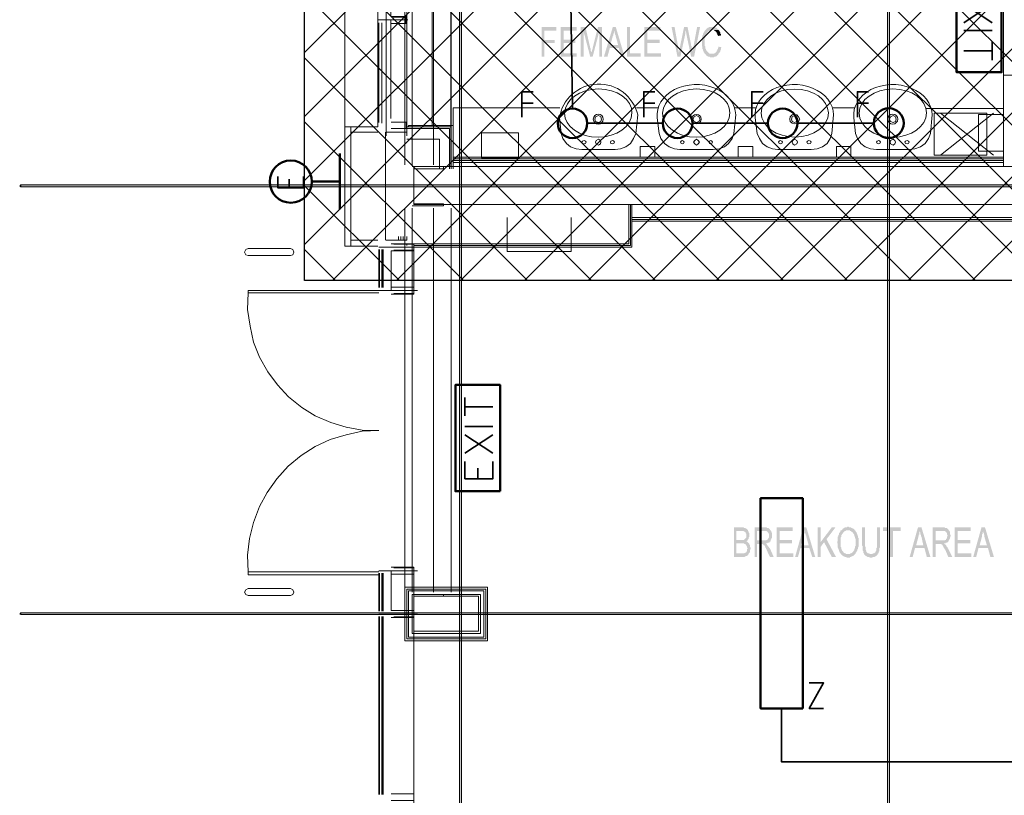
# Model space of a CAD drawing. Header units: millimetres. Extents: x 1.7 to 32.8, y 0.3 to 23.1.
# Tile 25 of 106: x 3 to 5.7, y 11.2 to 13.4. Entities that reach past the tile are written whole.
import ezdxf

# ---------------------------------------------------------------- set-up
doc = ezdxf.new("R2010")
doc.units = ezdxf.units.MM
doc.layers.add('PDF_Geometry', color=9, linetype='Continuous', true_color=0x808080)
doc.layers.add('PDF_Solid Fills', color=9, linetype='Continuous', true_color=0x808080)

msp = doc.modelspace()

# ---------------------------------------------------------------- hatches: boundary and pattern name
h = msp.add_hatch()
h.set_pattern_fill('ANSI37', color=256, scale=0.04)
h.paths.add_polyline_path([(6.7458, 12.6578), (3.7792, 12.6578), (3.7792, 20.3169), (6.7458, 20.3169)])
at = {"layer": 'PDF_Solid Fills', "transparency": 33554559}
for points in [[(4.2175, 22.9226), (4.2141, 22.9226), (4.2141, 0.2783), (4.2193, 0.2783), (4.2193, 22.9226)], [(4.4859, 13.3696), (4.4444, 13.3696), (4.4444, 13.2863), (4.4525, 13.2863), (4.4525, 13.3246), (4.4809, 13.3246), (4.4809, 13.3329), (4.4525, 13.3329), (4.4525, 13.3596), (4.4859, 13.3596)], [(4.5425, 13.3696), (4.4976, 13.3696), (4.4976, 13.2863), (4.5425, 13.2863), (4.5425, 13.2962), (4.506, 13.2962), (4.506, 13.3246), (4.5392, 13.3246), (4.5392, 13.3346), (4.506, 13.3346), (4.506, 13.3596), (4.5425, 13.3596)], [(4.5676, 13.3696), (4.5543, 13.3696), (4.5543, 13.2863), (4.5626, 13.2863), (4.5626, 13.3562)], [(4.5676, 13.3696), (4.5626, 13.3562), (4.5809, 13.2863), (4.5843, 13.2979), (4.5843, 13.3012), (4.5825, 13.3029), (4.5825, 13.3079), (4.5809, 13.3112)], [(4.6143, 13.3696), (4.6026, 13.3696), (4.5877, 13.3112), (4.5877, 13.3079), (4.5859, 13.3062), (4.5859, 13.3012), (4.5843, 13.2996), (4.5843, 13.2979), (4.5809, 13.2863), (4.5877, 13.2863), (4.606, 13.3562)], [(4.6527, 13.3696), (4.6443, 13.3696), (4.6193, 13.2863), (4.6292, 13.2863), (4.636, 13.3112), (4.6608, 13.3112), (4.6376, 13.3196), (4.6443, 13.3446), (4.6443, 13.3446), (4.6459, 13.3462), (4.6459, 13.3512), (4.6475, 13.3529), (4.6475, 13.3596)], [(4.6527, 13.3696), (4.6475, 13.3596), (4.6475, 13.3596), (4.6493, 13.3562), (4.6493, 13.3529), (4.6509, 13.3512), (4.6509, 13.3479), (4.6527, 13.3462), (4.6527, 13.3429), (4.6592, 13.3196), (4.6376, 13.3196), (4.6608, 13.3112), (4.6692, 13.2863), (4.6775, 13.2863)], [(4.6926, 13.3696), (4.6843, 13.3696), (4.6843, 13.2863), (4.7226, 13.2863), (4.7226, 13.2962), (4.6926, 13.2962)], [(4.7775, 13.3696), (4.7326, 13.3696), (4.7326, 13.2863), (4.7793, 13.2863), (4.7793, 13.2962), (4.7409, 13.2962), (4.7409, 13.3246), (4.7759, 13.3246), (4.7759, 13.3346), (4.7409, 13.3346), (4.7409, 13.3596), (4.7775, 13.3596)], [(4.8177, 13.3696), (4.8093, 13.3696), (4.8258, 13.2863), (4.8292, 13.2979), (4.8292, 13.3029), (4.8276, 13.3062), (4.8276, 13.3146)], [(4.8542, 13.3696), (4.8443, 13.3696), (4.8326, 13.3129), (4.8326, 13.3112), (4.831, 13.3096), (4.831, 13.3012), (4.8292, 13.2979), (4.8258, 13.2863), (4.8341, 13.2863), (4.8475, 13.3496), (4.8475, 13.3562), (4.8493, 13.3596)], [(4.8542, 13.3696), (4.8493, 13.3596), (4.8493, 13.3579), (4.8493, 13.3546), (4.8508, 13.3529), (4.8508, 13.3496), (4.8642, 13.2863), (4.8676, 13.2979), (4.8676, 13.3046), (4.866, 13.3062), (4.866, 13.3146), (4.8642, 13.3179), (4.8642, 13.3229), (4.8626, 13.3246), (4.8626, 13.3279)], [(4.8892, 13.3696), (4.8809, 13.3696), (4.8709, 13.3162), (4.8709, 13.3129), (4.8691, 13.3112), (4.8691, 13.3046), (4.8676, 13.3012), (4.8676, 13.2979), (4.8642, 13.2863), (4.8725, 13.2863)], [(4.9226, 13.3696), (4.9143, 13.3696), (4.9125, 13.3679), (4.9109, 13.3679), (4.9093, 13.3662), (4.9075, 13.3662), (4.9075, 13.3646), (4.9075, 13.3646), (4.9059, 13.3629), (4.9043, 13.3613), (4.9025, 13.3596), (4.901, 13.3579), (4.901, 13.3562), (4.8991, 13.3546), (4.8991, 13.3529), (4.8976, 13.3512), (4.8976, 13.3479), (4.896, 13.3462), (4.896, 13.3429), (4.8942, 13.3396), (4.8942, 13.3162), (4.896, 13.3146), (4.896, 13.3079), (4.8976, 13.3062), (4.8976, 13.3046), (4.8991, 13.3012), (4.8991, 13.2996), (4.901, 13.2979), (4.9025, 13.2962), (4.9025, 13.2946), (4.9043, 13.2929), (4.9226, 13.2946), (4.9159, 13.2946), (4.9143, 13.2962), (4.9143, 13.2962), (4.9125, 13.2979), (4.9109, 13.2996), (4.9093, 13.3012), (4.9093, 13.3012), (4.9075, 13.3029), (4.9059, 13.3062), (4.9059, 13.3079), (4.9043, 13.3096), (4.9043, 13.3146), (4.9025, 13.3162), (4.9025, 13.3279), (4.9025, 13.3379), (4.9043, 13.3396), (4.9043, 13.3462), (4.9059, 13.3479), (4.9059, 13.3496), (4.9075, 13.3512), (4.9093, 13.3529), (4.9093, 13.3546), (4.9109, 13.3562), (4.9109, 13.3562), (4.9125, 13.3579), (4.9143, 13.3596), (4.9177, 13.3596), (4.9192, 13.3613), (4.9409, 13.3613), (4.9409, 13.3629), (4.9393, 13.3646), (4.9375, 13.3646), (4.9359, 13.3662), (4.9359, 13.3679), (4.9326, 13.3679), (4.931, 13.3696), (4.9258, 13.3696)], [(4.9409, 13.3613), (4.9226, 13.3613), (4.9276, 13.3613), (4.9292, 13.3596), (4.931, 13.3596), (4.9326, 13.3579), (4.9341, 13.3562), (4.9341, 13.3562), (4.9359, 13.3546), (4.9359, 13.3529), (4.9375, 13.3512), (4.9375, 13.3479), (4.9393, 13.3462), (4.9393, 13.3446), (4.9477, 13.3462), (4.9477, 13.3496), (4.9459, 13.3512), (4.9459, 13.3546), (4.9443, 13.3562), (4.9443, 13.3579), (4.9425, 13.3596)], [(4.9409, 13.3146), (4.9409, 13.3129), (4.9393, 13.3096), (4.9393, 13.3079), (4.9375, 13.3062), (4.9375, 13.3046), (4.9359, 13.3029), (4.9359, 13.3012), (4.9341, 13.2996), (4.9341, 13.2996), (4.9326, 13.2979), (4.931, 13.2962), (4.9292, 13.2962), (4.9276, 13.2946), (4.9226, 13.2946), (4.9043, 13.2929), (4.9059, 13.2912), (4.9075, 13.2896), (4.9075, 13.2896), (4.9093, 13.2879), (4.9109, 13.2879), (4.9125, 13.2863), (4.9159, 13.2863), (4.9177, 13.2846), (4.9276, 13.2846), (4.9292, 13.2863), (4.9326, 13.2863), (4.9341, 13.2879), (4.9359, 13.2879), (4.9375, 13.2896), (4.9375, 13.2912), (4.9393, 13.2912), (4.9409, 13.2929), (4.9409, 13.2946), (4.9425, 13.2962), (4.9443, 13.2979), (4.9443, 13.2996), (4.9459, 13.3012), (4.9459, 13.3029), (4.9477, 13.3062), (4.9477, 13.3096), (4.9493, 13.3129)], [(29.8551, 12.9229), (29.8551, 12.9263), (2.9827, 12.9263), (2.9827, 12.9212), (29.8551, 12.9212)], [(5.0075, 11.9646), (4.9842, 11.9646), (4.9842, 11.8813), (5.0143, 11.8813), (5.0158, 11.8829), (5.0176, 11.8829), (5.0192, 11.8846), (5.0208, 11.8846), (5.0226, 11.8863), (5.0242, 11.8863), (5.0242, 11.888), (5.026, 11.8896), (5.026, 11.8913), (4.9908, 11.8913), (4.9908, 11.9196), (5.026, 11.9196), (5.0242, 11.9213), (5.0242, 11.923), (5.0226, 11.923), (5.0208, 11.9246), (5.0192, 11.9263), (5.0208, 11.9263), (5.0226, 11.9279), (4.9908, 11.9296), (4.9908, 11.9546), (5.0242, 11.9546), (5.0242, 11.9563), (5.0226, 11.9579), (5.0208, 11.9596), (5.0192, 11.9613), (5.0176, 11.9613), (5.0176, 11.963), (5.0125, 11.963), (5.0109, 11.9646), (5.0093, 11.9646)], [(5.0242, 11.9546), (5.0043, 11.9546), (5.0109, 11.9546), (5.0125, 11.953), (5.0158, 11.953), (5.0158, 11.9513), (5.0176, 11.9496), (5.0176, 11.9479), (5.0192, 11.9463), (5.0192, 11.9413), (5.0192, 11.9363), (5.0176, 11.9346), (5.0176, 11.9346), (5.0158, 11.933), (5.0143, 11.9313), (5.0125, 11.9296), (4.9908, 11.9296), (5.0226, 11.9279), (5.0226, 11.9296), (5.0242, 11.9313), (5.026, 11.933), (5.026, 11.9363), (5.0276, 11.9379), (5.0276, 11.943), (5.0276, 11.9479), (5.026, 11.9496), (5.026, 11.9513)], [(5.0693, 11.9646), (5.0425, 11.9646), (5.0425, 11.8813), (5.0492, 11.8813), (5.0492, 11.9179), (5.0592, 11.9179), (5.0743, 11.9196), (5.0775, 11.9196), (5.0793, 11.9213), (5.0826, 11.9213), (5.0842, 11.923), (5.0842, 11.9246), (5.0858, 11.9246), (5.0876, 11.9263), (5.0876, 11.9279), (5.0492, 11.9279), (5.0492, 11.9546), (5.0693, 11.9546), (5.0876, 11.9563), (5.0858, 11.9579), (5.0842, 11.9596), (5.0826, 11.9613), (5.0826, 11.9613), (5.0808, 11.963), (5.0775, 11.963), (5.0759, 11.9646), (5.0709, 11.9646)], [(5.0876, 11.9563), (5.0693, 11.9546), (5.0759, 11.9546), (5.0775, 11.953), (5.0793, 11.953), (5.0793, 11.9513), (5.0808, 11.9496), (5.0808, 11.9479), (5.0826, 11.9463), (5.0826, 11.9413), (5.0826, 11.9363), (5.0808, 11.9346), (5.0808, 11.933), (5.0793, 11.9313), (5.0775, 11.9296), (5.0759, 11.9296), (5.0743, 11.9279), (5.0492, 11.9279), (5.0876, 11.9279), (5.0876, 11.9296), (5.0892, 11.9313), (5.0892, 11.933), (5.091, 11.9346), (5.091, 11.9496), (5.0892, 11.9513), (5.0892, 11.9546), (5.0876, 11.9546)], [(5.1492, 11.9646), (5.1043, 11.9646), (5.1043, 11.8813), (5.1508, 11.8813), (5.1508, 11.8913), (5.1127, 11.8913), (5.1127, 11.9196), (5.1476, 11.9196), (5.1476, 11.9296), (5.1127, 11.9296), (5.1127, 11.9546), (5.1492, 11.9546)], [(5.1876, 11.9646), (5.1792, 11.9646), (5.156, 11.8813), (5.1641, 11.8813), (5.1709, 11.9063), (5.1959, 11.9063), (5.1725, 11.9146), (5.1792, 11.9396), (5.1792, 11.9396), (5.1808, 11.943), (5.1808, 11.9463), (5.1826, 11.9479), (5.1826, 11.9563)], [(5.1876, 11.9646), (5.1826, 11.9563), (5.1842, 11.9546), (5.1842, 11.9479), (5.1858, 11.9463), (5.1858, 11.943), (5.1876, 11.9413), (5.1876, 11.9379), (5.1941, 11.9146), (5.1725, 11.9146), (5.1959, 11.9063), (5.2043, 11.8813), (5.2126, 11.8813)], [(5.2275, 11.9646), (5.2192, 11.9646), (5.2192, 11.8813), (5.2275, 11.8813), (5.2275, 11.923)], [(5.2693, 11.9646), (5.2591, 11.9646), (5.2275, 11.923), (5.2275, 11.9096), (5.2375, 11.923), (5.2442, 11.9313)], [(5.2858, 11.9563), (5.2842, 11.9563), (5.2826, 11.9546), (5.2826, 11.9513), (5.2808, 11.9496), (5.2792, 11.9479), (5.2792, 11.9446), (5.2777, 11.943), (5.2777, 11.9413), (5.2758, 11.9379), (5.2758, 11.9263), (5.2743, 11.9246), (5.2743, 11.9213), (5.2743, 11.9213), (5.2758, 11.9179), (5.2758, 11.908), (5.2777, 11.9046), (5.2777, 11.903), (5.2792, 11.9013), (5.2792, 11.898), (5.2808, 11.8963), (5.2808, 11.8946), (5.2826, 11.8929), (5.2842, 11.8913), (5.2842, 11.8896), (5.2858, 11.888), (5.2876, 11.8863), (5.2892, 11.8863), (5.2892, 11.8846), (5.291, 11.8846), (5.2925, 11.8829), (5.2941, 11.8829), (5.2959, 11.8813), (5.2993, 11.8813), (5.3009, 11.8796), (5.3093, 11.8796), (5.3108, 11.8813), (5.3142, 11.8813), (5.3142, 11.8829), (5.3158, 11.8829), (5.3176, 11.8846), (5.3192, 11.8846), (5.321, 11.8863), (5.321, 11.8863), (5.3226, 11.888), (5.3241, 11.8896), (5.2993, 11.8896), (5.2975, 11.8913), (5.2959, 11.8913), (5.2941, 11.8929), (5.2925, 11.8929), (5.2925, 11.8946), (5.291, 11.8963), (5.2892, 11.898), (5.2892, 11.898), (5.2876, 11.8996), (5.2876, 11.9013), (5.2858, 11.903), (5.2858, 11.908), (5.2842, 11.9096), (5.2842, 11.9363), (5.2858, 11.9379), (5.2858, 11.943), (5.2876, 11.9446), (5.2876, 11.9463), (5.2892, 11.9463), (5.2892, 11.9479), (5.291, 11.9496), (5.2925, 11.9513), (5.2941, 11.953), (5.2941, 11.953), (5.2959, 11.9546), (5.2975, 11.9546), (5.2993, 11.9563), (5.3043, 11.9563)], [(5.3043, 11.9663), (5.3025, 11.9663), (5.3009, 11.9646), (5.2959, 11.9646), (5.2941, 11.963), (5.2925, 11.963), (5.291, 11.9613), (5.2892, 11.9613), (5.2892, 11.9596), (5.2876, 11.9579), (5.2858, 11.9563), (5.3093, 11.9563), (5.3108, 11.9546), (5.3126, 11.9546), (5.3142, 11.953), (5.3158, 11.9513), (5.3176, 11.9513), (5.3176, 11.9496), (5.3192, 11.9479), (5.321, 11.9463), (5.321, 11.9446), (5.3226, 11.943), (5.3226, 11.9396), (5.3241, 11.9379), (5.3241, 11.9346), (5.326, 11.933), (5.326, 11.913), (5.3241, 11.9113), (5.3241, 11.9063), (5.3226, 11.9046), (5.3226, 11.9013), (5.321, 11.8996), (5.3192, 11.898), (5.3192, 11.8963), (5.3176, 11.8946), (5.3158, 11.8929), (5.3142, 11.8929), (5.3126, 11.8913), (5.3108, 11.8913), (5.3093, 11.8896), (5.3043, 11.8896), (5.3241, 11.8896), (5.326, 11.8913), (5.326, 11.8929), (5.3275, 11.8946), (5.3291, 11.8963), (5.3291, 11.898), (5.3309, 11.8996), (5.3309, 11.903), (5.3325, 11.9046), (5.3325, 11.908), (5.3343, 11.9113), (5.3343, 11.9346), (5.3325, 11.9363), (5.3325, 11.9413), (5.3309, 11.943), (5.3309, 11.9446), (5.3309, 11.9446), (5.3291, 11.9479), (5.3291, 11.9496), (5.3275, 11.9513), (5.326, 11.953), (5.326, 11.9546), (5.3241, 11.9563), (5.3226, 11.9579), (5.321, 11.9596), (5.321, 11.9596), (5.3192, 11.9613), (5.3176, 11.9613), (5.3158, 11.963), (5.3142, 11.963), (5.3126, 11.9646), (5.3074, 11.9646), (5.3059, 11.9663)], [(5.3526, 11.9646), (5.3442, 11.9646), (5.3442, 11.9163), (5.3442, 11.913), (5.3458, 11.9113), (5.3458, 11.8996), (5.3476, 11.898), (5.3476, 11.8963), (5.3476, 11.8929), (5.3492, 11.8913), (5.3492, 11.8896), (5.3693, 11.8896), (5.3659, 11.8896), (5.3643, 11.8913), (5.3609, 11.8913), (5.3591, 11.8929), (5.3591, 11.8929), (5.3576, 11.8946), (5.356, 11.8963), (5.356, 11.898), (5.3542, 11.9013), (5.3542, 11.908), (5.3526, 11.9113), (5.3526, 11.9163)], [(5.3941, 11.9646), (5.386, 11.9646), (5.386, 11.908), (5.3842, 11.9063), (5.3842, 11.8996), (5.3826, 11.898), (5.3826, 11.8946), (5.3808, 11.8946), (5.3792, 11.8929), (5.3776, 11.8913), (5.3743, 11.8913), (5.3724, 11.8896), (5.3492, 11.8896), (5.3508, 11.888), (5.3526, 11.8863), (5.3542, 11.8846), (5.356, 11.8846), (5.356, 11.8829), (5.3576, 11.8829), (5.3591, 11.8813), (5.3643, 11.8813), (5.3659, 11.8796), (5.3724, 11.8796), (5.3743, 11.8813), (5.3792, 11.8813), (5.3808, 11.8829), (5.3826, 11.8829), (5.3842, 11.8846), (5.3842, 11.8846), (5.386, 11.8863), (5.3876, 11.888), (5.3876, 11.8896), (5.3891, 11.8913), (5.391, 11.8929), (5.391, 11.8963), (5.3925, 11.898), (5.3925, 11.9063), (5.3941, 11.908), (5.3941, 11.9163)], [(5.4526, 11.9646), (5.4025, 11.9646), (5.4025, 11.9546), (5.4226, 11.9546), (5.4226, 11.8813), (5.4309, 11.8813), (5.4309, 11.9546), (5.4526, 11.9546)], [(5.5108, 11.9646), (5.5009, 11.9646), (5.4776, 11.8813), (5.486, 11.8813), (5.4925, 11.9063), (5.5192, 11.9063), (5.4959, 11.9146), (5.5025, 11.9396), (5.5025, 11.943), (5.5043, 11.9446), (5.5043, 11.9513), (5.5058, 11.953), (5.5058, 11.9563)], [(5.5108, 11.9646), (5.5058, 11.9563), (5.5058, 11.953), (5.5076, 11.9496), (5.5076, 11.9463), (5.5092, 11.943), (5.5092, 11.9413), (5.5108, 11.9379), (5.5158, 11.9146), (5.4959, 11.9146), (5.5192, 11.9063), (5.5259, 11.8813), (5.5359, 11.8813)], [(5.5693, 11.9646), (5.5426, 11.9646), (5.5426, 11.8813), (5.551, 11.8813), (5.551, 11.9179), (5.5609, 11.9179), (5.5742, 11.9196), (5.5776, 11.9196), (5.5792, 11.9213), (5.5826, 11.9213), (5.5842, 11.923), (5.586, 11.9246), (5.586, 11.9246), (5.5875, 11.9263), (5.5875, 11.9279), (5.551, 11.9279), (5.551, 11.9546), (5.5708, 11.9546), (5.5875, 11.9563), (5.586, 11.9579), (5.586, 11.9596), (5.5842, 11.9613), (5.5826, 11.9613), (5.5826, 11.963), (5.5776, 11.963), (5.5758, 11.9646), (5.5726, 11.9646)], [(5.5875, 11.9563), (5.5708, 11.9546), (5.5758, 11.9546), (5.5776, 11.953), (5.5792, 11.953), (5.5808, 11.9513), (5.5808, 11.9496), (5.5826, 11.9479), (5.5826, 11.9446), (5.5842, 11.9413), (5.5842, 11.9413), (5.5826, 11.9379), (5.5826, 11.9346), (5.5808, 11.933), (5.5792, 11.9313), (5.5792, 11.9296), (5.5776, 11.9296), (5.5758, 11.9279), (5.551, 11.9279), (5.5875, 11.9279), (5.5891, 11.9296), (5.5891, 11.9313), (5.5909, 11.933), (5.5909, 11.9363), (5.5925, 11.9396), (5.5925, 11.943), (5.5909, 11.9463), (5.5909, 11.9513), (5.5891, 11.9546), (5.5891, 11.9546)], [(5.6492, 11.9646), (5.6042, 11.9646), (5.6042, 11.8813), (5.651, 11.8813), (5.651, 11.8913), (5.6126, 11.8913), (5.6126, 11.9196), (5.6476, 11.9196), (5.6476, 11.9296), (5.6126, 11.9296), (5.6126, 11.9546), (5.6492, 11.9546)], [(5.6891, 11.9646), (5.6792, 11.9646), (5.6559, 11.8813), (5.6643, 11.8813), (5.6708, 11.9063), (5.6975, 11.9063), (5.6742, 11.9146), (5.6808, 11.9396), (5.6808, 11.9446), (5.6826, 11.9463), (5.6826, 11.9513), (5.6841, 11.953), (5.6841, 11.9563)], [(5.6891, 11.9646), (5.6841, 11.9563), (5.6841, 11.9496), (5.6859, 11.9479), (5.6859, 11.9463), (5.6875, 11.943), (5.6875, 11.9379), (5.6943, 11.9146), (5.6742, 11.9146), (5.6975, 11.9063), (5.7042, 11.8813), (5.7142, 11.8813)], [(5.026, 11.9196), (5.0059, 11.9196), (5.0125, 11.9196), (5.0143, 11.9179), (5.0158, 11.9179), (5.0176, 11.9163), (5.0192, 11.9146), (5.0192, 11.913), (5.0208, 11.9113), (5.0208, 11.908), (5.0226, 11.9063), (5.0226, 11.9046), (5.0208, 11.903), (5.0208, 11.898), (5.0192, 11.8963), (5.0192, 11.8946), (5.0176, 11.8946), (5.0158, 11.8929), (5.0143, 11.8929), (5.0125, 11.8913), (4.9908, 11.8913), (5.026, 11.8913), (5.0276, 11.8929), (5.0292, 11.8946), (5.0292, 11.9013), (5.031, 11.903), (5.031, 11.908), (5.0292, 11.9096), (5.0292, 11.9146), (5.0276, 11.9163), (5.0276, 11.9179), (5.0276, 11.9179)], [(5.0743, 11.9196), (5.0592, 11.9179), (5.0641, 11.9179), (5.0659, 11.9163), (5.0675, 11.9163), (5.0675, 11.9146), (5.0693, 11.9146), (5.0709, 11.913), (5.0725, 11.9096), (5.0725, 11.908), (5.0743, 11.9063), (5.0743, 11.9046), (5.0759, 11.903), (5.0759, 11.9013), (5.0775, 11.898), (5.0858, 11.8813), (5.096, 11.8813), (5.0858, 11.9046), (5.0858, 11.9046), (5.0842, 11.9063), (5.0826, 11.908), (5.0826, 11.9096), (5.0808, 11.9113), (5.0793, 11.913), (5.0793, 11.9146), (5.0775, 11.9146), (5.0775, 11.9163), (5.0759, 11.9179)], [(5.5742, 11.9196), (5.5609, 11.9179), (5.5659, 11.9179), (5.5675, 11.9163), (5.5693, 11.9163), (5.5693, 11.9146), (5.5693, 11.9146), (5.5708, 11.913), (5.5726, 11.9096), (5.5726, 11.908), (5.5742, 11.9063), (5.5758, 11.9046), (5.5758, 11.903), (5.5776, 11.9013), (5.5792, 11.898), (5.586, 11.8813), (5.5975, 11.8813), (5.586, 11.9046), (5.586, 11.9046), (5.5842, 11.9063), (5.5842, 11.908), (5.5826, 11.9096), (5.5808, 11.9113), (5.5808, 11.913), (5.5792, 11.9146), (5.5792, 11.9146), (5.5776, 11.9163), (5.5758, 11.9179)], [(29.8551, 11.7213), (29.8551, 11.7246), (2.9827, 11.7246), (2.9827, 11.7196), (29.8551, 11.7196)]]:
    msp.add_hatch(color=256, dxfattribs=at).paths.add_polyline_path(points)

# ---------------------------------------------------------------- linework, layer by layer
msp.add_lwpolyline([(6.7458, 12.6578), (3.7792, 12.6578), (3.7792, 20.3169), (6.7458, 20.3169)], close=True)
at = {"layer": 'PDF_Geometry', "lineweight": 5}
for points in [[(4.2175, 22.9226), (4.2141, 22.9226), (4.2141, 0.2783), (4.2193, 0.2783), (4.2193, 22.9226)], [(5.421, 22.9226), (5.421, 22.8592), (5.4158, 22.8592), (5.4158, 22.9226), (5.4158, 0.2783), (5.421, 0.2783)], [(29.8551, 12.9229), (29.8551, 12.9263), (2.9827, 12.9263), (2.9827, 12.9212), (29.8551, 12.9212)], [(29.8551, 11.7213), (29.8551, 11.7246), (2.9827, 11.7246), (2.9827, 11.7196), (29.8551, 11.7196)]]:
    msp.add_lwpolyline(points, close=True, dxfattribs=at)
at = {"layer": 'PDF_Geometry', "lineweight": 18}
for points in [[(4.0609, 12.9829), (4.0609, 14.0629)], [(4.081, 12.9829), (4.081, 14.0629)], [(4.141, 12.9829), (4.141, 14.0629)], [(4.1893, 12.9796), (4.1893, 14.0579)], [(4.1909, 12.9829), (4.1909, 14.0629)], [(4.0076, 13.0646), (4.0076, 13.9812)], [(4.0659, 13.9812), (4.0659, 13.0646), (4.0659, 13.0746), (4.0076, 13.0746)], [(3.8925, 13.0896), (3.8925, 13.9562)], [(3.9844, 13.0746), (3.9092, 13.0746), (3.9092, 13.0896), (3.9844, 13.0896), (3.9844, 13.9562)], [(4.0209, 13.3796), (4.0643, 13.3796), (4.0643, 13.3996), (4.0209, 13.3996), (4.0209, 13.9429)], [(4.0659, 13.9512), (4.0659, 13.0929)], [(4.1376, 13.9512), (4.1376, 13.0929)], [(6.6626, 13.5879), (5.7408, 13.5879), (5.7408, 13.2346), (5.7891, 13.2346), (5.7891, 12.9779)], [(4.0692, 13.3896), (3.986, 13.3896)], [(3.9875, 13.3812), (3.9875, 13.1012), (3.9875, 13.3812)], [(3.9959, 13.3812), (3.9959, 13.0996), (3.9959, 13.3812)], [(4.0209, 13.3879), (4.0209, 13.1129)], [(4.0275, 13.3979), (4.0627, 13.3979), (4.0627, 13.3796), (4.0275, 13.3796)], [(5.7408, 12.9779), (5.7408, 13.2346)], [(6.7093, 13.1746), (6.7093, 12.5763), (6.8474, 12.5763), (6.8474, 12.5296), (6.6626, 12.5296), (6.6626, 12.8246), (4.6976, 12.8246)], [(4.1959, 12.9996), (5.7408, 12.9996), (5.7408, 13.1429)], [(4.1959, 13.0046), (5.7408, 13.0046), (5.7408, 12.9996), (4.1959, 12.9996), (4.1959, 13.1429), (4.4958, 13.1429)], [(4.7109, 13.1429), (4.7725, 13.1429)], [(4.9858, 13.1429), (5.0477, 13.1429)], [(5.2625, 13.1429), (5.3226, 13.1429)], [(5.5241, 13.1412), (5.7408, 13.1412)], [(4.0225, 13.0846), (4.0659, 13.0846), (4.0659, 13.1029), (4.0225, 13.1029)], [(4.0327, 13.0846), (4.0643, 13.0846), (4.0643, 13.1029), (4.0327, 13.1029)], [(4.9892, 13.1229), (4.9842, 13.0712), (4.9793, 13.0563), (4.9691, 13.0429), (4.9576, 13.0329), (4.9425, 13.0279), (4.9258, 13.0262), (4.8793, 13.0262), (4.8326, 13.0262), (4.8177, 13.0279), (4.8025, 13.0329), (4.7892, 13.0429), (4.7793, 13.0563), (4.7743, 13.0712), (4.7691, 13.1146)], [(5.2641, 13.1229), (5.2591, 13.0712), (5.2542, 13.0563), (5.2458, 13.0429), (5.2325, 13.0329), (5.2176, 13.0279), (5.2009, 13.0262), (5.1542, 13.0262), (5.1075, 13.0262), (5.0926, 13.0279), (5.0775, 13.0329), (5.0641, 13.0429), (5.0558, 13.0563), (5.0492, 13.0712), (5.0443, 13.1146)], [(5.5408, 13.1229), (5.5359, 13.0712), (5.5309, 13.0563), (5.521, 13.0429), (5.5076, 13.0329), (5.4925, 13.0279), (5.4776, 13.0262), (5.4309, 13.0262), (5.3842, 13.0262), (5.3675, 13.0279), (5.3526, 13.0329), (5.3408, 13.0429), (5.3309, 13.0563), (5.326, 13.0712), (5.321, 13.1146)], [(5.7126, 13.1279), (5.5643, 13.0096)], [(5.5643, 13.1279), (5.7126, 13.0096)], [(3.9844, 12.7713), (3.9092, 12.7713), (3.9092, 12.7546), (3.9092, 12.9229), (3.9092, 13.0896), (3.8925, 13.0896), (3.8925, 12.9229), (3.8925, 12.7546), (3.9092, 12.7546), (3.9844, 12.7546)], [(4.0058, 13.0746), (4.0058, 12.7713)], [(4.1909, 12.9713), (4.1909, 13.0896), (4.0659, 13.0896), (4.0659, 13.0846), (4.1859, 13.0846), (4.1859, 12.9713)], [(4.0708, 13.0896), (4.0708, 13.0929), (4.1959, 13.0929), (4.1959, 12.9713)], [(4.0659, 13.0546), (4.1575, 13.0546), (4.1575, 12.9713)], [(4.1959, 12.9946), (5.7408, 12.9946)], [(5.7408, 12.9996), (4.4958, 12.9996)], [(4.081, 12.9779), (4.1692, 12.9779), (4.1692, 12.9713), (4.0859, 12.9713), (4.0859, 12.9229), (4.0859, 12.8729), (4.1692, 12.8729), (4.1692, 12.8679), (4.081, 12.8679)], [(4.1959, 12.9896), (5.7408, 12.9896)], [(4.0609, 11.783), (4.0609, 12.8613)], [(4.081, 11.783), (4.081, 12.8613)], [(4.0859, 12.6296), (4.0859, 12.7613), (4.6892, 12.7613), (4.6892, 12.8713)], [(4.0859, 12.7512), (4.6976, 12.7512), (4.6976, 12.8713)], [(4.0859, 12.7563), (4.6942, 12.7563), (4.6942, 12.8713)], [(4.141, 11.783), (4.141, 12.8613)], [(4.1909, 11.783), (4.1909, 12.8613)], [(4.5276, 12.8346), (4.5276, 12.7396), (4.3475, 12.7396), (4.3475, 12.8346)], [(4.6976, 12.8346), (6.6725, 12.8346), (6.6725, 12.5379), (6.8474, 12.5379)], [(4.6976, 12.8296), (6.6675, 12.8296), (6.6675, 12.5329), (6.8474, 12.5329)], [(4.0076, 12.7713), (4.0659, 12.7713), (4.0659, 12.7813)], [(4.0426, 12.7813), (4.0426, 12.7713)], [(4.0492, 12.7813), (4.0492, 12.7713)], [(4.0559, 12.7813), (4.0559, 12.7713)], [(4.0609, 12.7813), (4.0609, 12.7713)], [(4.0959, 12.7512), (3.9875, 12.7512)], [(3.9875, 12.7446), (3.9875, 12.6379)], [(3.9893, 12.7446), (3.9893, 12.6379), (3.9893, 12.7446)], [(3.9977, 12.7446), (3.9977, 12.6379)], [(4.0225, 12.7613), (4.0859, 12.7613), (4.0859, 12.7412), (4.0225, 12.7412), (4.0225, 12.6296)], [(4.0293, 12.7596), (4.0859, 12.7596), (4.0859, 12.7429), (4.0293, 12.7429)], [(4.0225, 12.6196), (4.0859, 12.6196), (4.0859, 12.6396), (4.0225, 12.6396)], [(4.0293, 12.6396), (4.0859, 12.6396), (4.0859, 12.6213), (4.0293, 12.6213)], [(3.621, 12.6229), (3.6192, 12.5763), (3.626, 12.5296), (3.6359, 12.4846), (3.6526, 12.4429), (3.6758, 12.4013), (3.7027, 12.3646), (3.7343, 12.3313), (3.7709, 12.3013), (3.8092, 12.2779), (3.8526, 12.2596), (3.8959, 12.2463), (3.941, 12.2379), (3.9875, 12.2363), (3.941, 12.2346), (3.8959, 12.2246), (3.851, 12.2113), (3.8092, 12.1913), (3.7693, 12.1663), (3.7327, 12.1363), (3.7009, 12.1013), (3.6743, 12.0629), (3.6526, 12.0229), (3.6359, 11.9779), (3.6244, 11.933), (3.6192, 11.8863), (3.621, 11.8396)], [(4.0959, 12.6296), (3.9875, 12.6296), (3.621, 12.6296), (3.621, 12.6229), (3.9875, 12.6229)], [(3.9875, 11.8313), (3.621, 11.8313), (3.621, 11.8396), (3.9875, 11.8396)], [(4.0959, 11.8429), (3.9875, 11.8429)], [(3.9875, 11.8363), (3.9875, 11.7296)], [(3.9893, 11.8363), (3.9893, 11.7296), (3.9893, 11.8363)], [(3.9977, 11.8363), (3.9977, 11.7296)], [(4.0225, 11.8329), (4.0859, 11.8329), (4.0859, 11.8529), (4.0225, 11.8529)], [(4.0225, 11.8429), (4.0225, 11.7313), (4.0859, 11.7313), (4.0859, 11.7113), (4.0225, 11.7113)], [(4.0293, 11.8513), (4.0859, 11.8513), (4.0859, 11.8329), (4.0293, 11.8329)], [(4.0859, 11.7313), (4.0859, 11.8429)], [(4.0859, 11.7213), (4.0859, 11.7713), (4.1692, 11.7713), (4.1692, 11.7763), (4.081, 11.7763), (4.081, 11.7213)], [(4.0959, 11.7213), (3.9875, 11.7213)], [(4.0293, 11.713), (4.0859, 11.713), (4.0859, 11.7313), (4.0293, 11.7313)], [(3.9875, 11.2146), (3.9875, 11.7146)], [(3.9977, 11.2146), (3.9977, 11.7146)], [(4.0859, 11.7113), (4.0859, 10.683), (4.2825, 10.683), (4.2825, 10.5697)], [(4.0225, 11.2163), (4.0859, 11.2163), (4.0859, 11.198), (4.0225, 11.198)], [(4.0293, 11.198), (4.0859, 11.198), (4.0859, 11.2163), (4.0293, 11.2163)]]:
    msp.add_lwpolyline(points, dxfattribs=at)
at = {"layer": 'PDF_Geometry', "color": 3, "lineweight": 50}
for points in [[(5.6092, 13.5396), (5.6092, 13.2429), (5.7358, 13.2429), (5.7358, 13.5396)], [(4.3277, 12.0663), (4.3277, 12.3646), (4.2026, 12.3646), (4.2026, 12.0663)], [(5.1774, 11.4563), (5.1774, 12.0463), (5.0591, 12.0463), (5.0591, 11.4563)]]:
    msp.add_lwpolyline(points, close=True, dxfattribs=at)
at = {"layer": 'PDF_Geometry', "color": 7, "lineweight": 35}
for points in [[(4.5308, 13.1412), (4.5258, 13.4996)], [(5.6293, 13.4346), (5.7092, 13.3812)], [(5.7092, 13.4346), (5.6293, 13.3812)], [(5.6293, 13.3596), (5.7092, 13.3596)], [(5.7092, 13.3296), (5.7092, 13.2763)], [(5.7092, 13.3029), (5.6293, 13.3029)], [(4.3893, 13.1163), (4.3893, 13.1879), (4.4209, 13.1879)], [(4.731, 13.1163), (4.731, 13.1879), (4.7626, 13.1879)], [(5.0341, 13.1163), (5.0341, 13.1879), (5.0659, 13.1879)], [(5.3309, 13.1163), (5.3309, 13.1879), (5.3625, 13.1879)], [(4.3893, 13.1562), (4.4209, 13.1562)], [(4.731, 13.1562), (4.7626, 13.1562)], [(5.0341, 13.1562), (5.0659, 13.1562)], [(5.3309, 13.1562), (5.3625, 13.1562)], [(4.7843, 13.0996), (4.5726, 13.0996)], [(5.0808, 13.0996), (4.8676, 13.0996)], [(5.3776, 13.0996), (5.1625, 13.0996)], [(3.7758, 12.9496), (3.7758, 12.9179), (3.7043, 12.9179), (3.7043, 12.9496)], [(3.7359, 12.9429), (3.7359, 12.9179)], [(4.2293, 12.2779), (4.2293, 12.3296)], [(4.2293, 12.303), (4.3076, 12.303)], [(4.3076, 12.2479), (4.2293, 12.2479)], [(4.3076, 12.1729), (4.2293, 12.2246)], [(4.2293, 12.1729), (4.3076, 12.2246)], [(4.3076, 12.1496), (4.3076, 12.1013), (4.2293, 12.1013), (4.2293, 12.1496)], [(4.2658, 12.1013), (4.2658, 12.1313)], [(5.1959, 11.528), (5.2359, 11.528), (5.1959, 11.4563), (5.2359, 11.4563)], [(5.1176, 11.4563), (5.1176, 11.3063), (6.4175, 11.3063), (6.4175, 11.4563)]]:
    msp.add_lwpolyline(points, dxfattribs=at)
at = {"layer": 'PDF_Geometry', "lineweight": 18}
msp.add_lwpolyline([(4.7143, 13.1229), (4.7093, 13.0712), (4.7026, 13.0563), (4.6942, 13.0429), (4.6809, 13.0329), (4.666, 13.0279), (4.6509, 13.0262), (4.6042, 13.0262), (4.5577, 13.0262), (4.541, 13.0279), (4.5258, 13.0329), (4.5143, 13.0429), (4.5042, 13.0563), (4.4992, 13.0712), (4.4942, 13.1146, -0.825684)], format="xyb", close=True, dxfattribs=at)
for points in [[(4.6125, 13.1112), (4.6109, 13.1179), (4.6042, 13.1212), (4.5958, 13.1179), (4.5942, 13.1112), (4.5958, 13.1046), (4.6042, 13.1012), (4.6109, 13.1046)], [(4.8892, 13.1112), (4.8858, 13.1179), (4.8793, 13.1212), (4.8725, 13.1179), (4.8691, 13.1112), (4.8725, 13.1046), (4.8793, 13.1012), (4.8858, 13.1046)], [(5.1693, 13.1112), (5.1659, 13.1179), (5.161, 13.1229), (5.1542, 13.1246), (5.1476, 13.1229), (5.1425, 13.1179), (5.1409, 13.1112), (5.1425, 13.1046), (5.1476, 13.0996), (5.1542, 13.0979), (5.161, 13.0996), (5.1659, 13.1046)], [(5.1641, 13.1112), (5.161, 13.1179), (5.1542, 13.1212), (5.1476, 13.1179), (5.1458, 13.1112), (5.1476, 13.1046), (5.1542, 13.1012), (5.161, 13.1046)], [(5.4393, 13.1112), (5.4375, 13.1179), (5.4309, 13.1212), (5.4241, 13.1179), (5.421, 13.1112), (5.4241, 13.1046), (5.4309, 13.1012), (5.4375, 13.1046)], [(5.6943, 13.0096), (5.6943, 13.1279), (5.546, 13.1279), (5.546, 13.0096)], [(5.7408, 13.0213), (5.7408, 13.1246), (5.6708, 13.1246), (5.6708, 13.0213)], [(4.3794, 13.0029), (4.3794, 13.0729), (4.276, 13.0729), (4.276, 13.0029)], [(4.5692, 13.0462), (4.5676, 13.0496), (4.5642, 13.0512), (4.5592, 13.0496), (4.5577, 13.0462), (4.5592, 13.0429), (4.5642, 13.0413), (4.5676, 13.0429)], [(4.6109, 13.0462), (4.6093, 13.0512), (4.6042, 13.0546), (4.5976, 13.0512), (4.5958, 13.0462), (4.5976, 13.0413), (4.6042, 13.0379), (4.6093, 13.0413)], [(4.6493, 13.0462), (4.6475, 13.0496), (4.6443, 13.0512), (4.6391, 13.0496), (4.6376, 13.0462), (4.6391, 13.0429), (4.6443, 13.0413), (4.6475, 13.0429)], [(4.8443, 13.0462), (4.8425, 13.0496), (4.8393, 13.0512), (4.836, 13.0496), (4.8341, 13.0462), (4.836, 13.0429), (4.8393, 13.0413), (4.8425, 13.0429)], [(4.8876, 13.0462), (4.8843, 13.0512), (4.8793, 13.0546), (4.8743, 13.0512), (4.8709, 13.0462), (4.8743, 13.0413), (4.8793, 13.0379), (4.8843, 13.0413)], [(4.9242, 13.0462), (4.9226, 13.0496), (4.9192, 13.0512), (4.9159, 13.0496), (4.9143, 13.0462), (4.9159, 13.0429), (4.9192, 13.0413), (4.9226, 13.0429)], [(5.1208, 13.0462), (5.1192, 13.0496), (5.1142, 13.0512), (5.1109, 13.0496), (5.1093, 13.0462), (5.1109, 13.0429), (5.1142, 13.0413), (5.1192, 13.0429)], [(5.1625, 13.0462), (5.161, 13.0512), (5.1542, 13.0546), (5.1492, 13.0512), (5.1476, 13.0462), (5.1492, 13.0413), (5.1542, 13.0379), (5.161, 13.0413)], [(5.2009, 13.0462), (5.1993, 13.0496), (5.1941, 13.0512), (5.191, 13.0496), (5.1892, 13.0462), (5.191, 13.0429), (5.1941, 13.0413), (5.1993, 13.0429)], [(5.3959, 13.0462), (5.3941, 13.0496), (5.391, 13.0512), (5.386, 13.0496), (5.3842, 13.0462), (5.386, 13.0429), (5.391, 13.0413), (5.3941, 13.0429)], [(5.4375, 13.0462), (5.4359, 13.0512), (5.4309, 13.0546), (5.4241, 13.0512), (5.4226, 13.0462), (5.4241, 13.0413), (5.4309, 13.0379), (5.4359, 13.0413)], [(5.4758, 13.0462), (5.4742, 13.0496), (5.4709, 13.0512), (5.4659, 13.0496), (5.4643, 13.0462), (5.4659, 13.0429), (5.4709, 13.0413), (5.4742, 13.0429)], [(4.7626, 13.0046), (4.7626, 13.0346), (4.7209, 13.0346), (4.7209, 13.0046)], [(5.0375, 13.0046), (5.0375, 13.0346), (4.9958, 13.0346), (4.9958, 13.0046)], [(5.3126, 13.0046), (5.3126, 13.0346), (5.2726, 13.0346), (5.2726, 13.0046)], [(4.0859, 12.9779), (4.0859, 12.8713), (6.6759, 12.8713), (6.6759, 12.9779)], [(3.7393, 12.7479), (3.746, 12.7446), (3.7492, 12.7379), (3.746, 12.7296), (3.7393, 12.7279), (3.621, 12.7279), (3.6142, 12.7296), (3.6108, 12.7379), (3.6142, 12.7446), (3.621, 12.7479)], [(3.9959, 12.6379), (3.9959, 12.7446)], [(3.9993, 12.6379), (3.9993, 12.7446)], [(4.0659, 12.7613), (4.0659, 12.7563)], [(3.9959, 11.7296), (3.9959, 11.8363)], [(3.9993, 11.7296), (3.9993, 11.8363)], [(3.7393, 11.793), (3.621, 11.793), (3.6142, 11.7896), (3.6108, 11.783), (3.6142, 11.7763), (3.621, 11.773), (3.7393, 11.773), (3.746, 11.7763), (3.7492, 11.783), (3.746, 11.7896)], [(4.0609, 11.6463), (4.2927, 11.6463), (4.2927, 11.7213), (4.2927, 11.7963), (4.0609, 11.7963)], [(4.0659, 11.6513), (4.2875, 11.6513), (4.2875, 11.7213), (4.2875, 11.7913), (4.0659, 11.7913)], [(4.0708, 11.6563), (4.2825, 11.6563), (4.2825, 11.7213), (4.2825, 11.7863), (4.0708, 11.7863)], [(4.2726, 11.6663), (4.2726, 11.7763), (4.0809, 11.7763), (4.0809, 11.6663)], [(4.2676, 11.6729), (4.2676, 11.7713), (4.086, 11.7713), (4.086, 11.6729)], [(3.9893, 11.7146), (3.9893, 11.2146)], [(3.9959, 11.7146), (3.9959, 11.2146)], [(3.9993, 11.7146), (3.9993, 11.2146)]]:
    msp.add_lwpolyline(points, close=True, dxfattribs=at)
at = {"layer": 'PDF_Geometry', "color": 3, "lineweight": 50}
for points in [[(3.8776, 12.8579), (3.8776, 13.0146)], [(3.8776, 12.9363), (3.7993, 12.9363)]]:
    msp.add_lwpolyline(points, dxfattribs=at)
at = {"layer": 'PDF_Geometry', "lineweight": 5}
for points in [[(2.9827, 12.9212), (2.9793, 12.9229), (2.9827, 12.9263)], [(2.9827, 11.7196), (2.9793, 11.7213), (2.9827, 11.7246)]]:
    msp.add_lwpolyline(points, dxfattribs=at)
at = {"layer": 'PDF_Geometry', "color": 3, "lineweight": 50}
for centre, radius in [((4.5311, 13.0994), 0.0415), ((4.8261, 13.0994), 0.0415), ((5.1211, 13.0994), 0.0415), ((5.4189, 13.0999), 0.042), ((3.7403, 12.9356), 0.0592)]:
    msp.add_circle(centre, radius, dxfattribs=at)
at = {"layer": 'PDF_Geometry', "lineweight": 18}
for centre, radius in [((4.6035, 13.1112), 0.014), ((4.8792, 13.1112), 0.0134), ((5.4302, 13.1112), 0.014)]:
    msp.add_circle(centre, radius, dxfattribs=at)
for centre, major_axis, ratio, start_param, end_param in [((4.8789, 13.1226), (-0.1103, 0.0013), 0.777081, 3.16021, 6.391383), ((5.1539, 13.1228), (-0.1102, 0.0015), 0.775317, 3.159821, 6.397249), ((5.4306, 13.1228), (-0.1102, 0.0015), 0.775295, 3.159787, 6.397251), ((4.6036, 13.1282), (0.0945, 0.0013), 0.717588, 3.12632, 9.409505), ((4.8786, 13.1282), (0.0944, 0.0014), 0.718451, 3.125867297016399, 9.409052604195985), ((5.1552, 13.1282), (-0.0942, 0.0006), 0.716183, 0.01275039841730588, 6.295935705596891), ((5.4303, 13.1282), (0.0945, 0.0011), 0.717446, 3.129360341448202, 9.412545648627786)]:
    msp.add_ellipse(centre, major_axis=major_axis, ratio=ratio, start_param=start_param, end_param=end_param, dxfattribs=at)
at = {"layer": 'PDF_Solid Fills', "lineweight": 5, "transparency": 33554559}
for points in [[(5.4158, 0.2783), (5.421, 0.2783), (5.4158, 22.9226), (5.421, 22.9226)], [(2.9827, 12.9212), (2.9793, 12.9229), (2.9827, 12.9229), (2.9827, 12.9263)], [(2.9827, 11.7196), (2.9793, 11.7213), (2.9827, 11.7213), (2.9827, 11.7246)]]:
    msp.add_solid(points, dxfattribs=at)
at = {"layer": 'PDF_Solid Fills', "lineweight": 18, "transparency": 33554559}
for points in [[(4.6143, 13.3696), (4.606, 13.3562), (4.6143, 13.2863), (4.606, 13.2863)], [(5.2442, 11.9313), (5.2375, 11.923), (5.2709, 11.8813), (5.2591, 11.8813)]]:
    msp.add_solid(points, dxfattribs=at)

doc.saveas('drawing.dxf')
